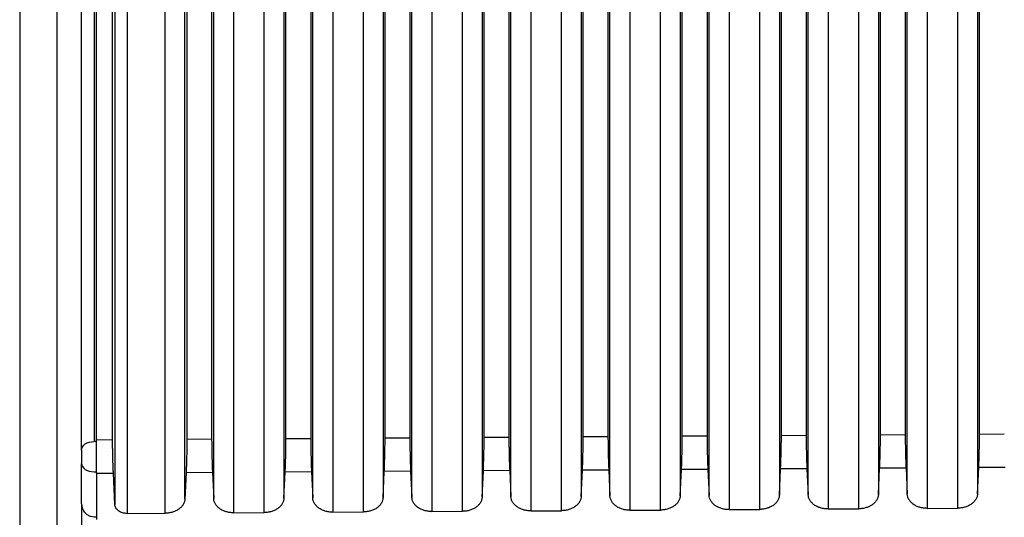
# Model space of a CAD drawing. Header units: millimetres. Extents: x -103 to 103, y -108 to 42.
# Tile 7 of 25: x -91 to -51, y -61 to -41. Entities that reach past the tile are written whole.
import ezdxf

# ---------------------------------------------------------------- set-up
doc = ezdxf.new("R2010")
doc.units = ezdxf.units.MM

msp = doc.modelspace()

# ---------------------------------------------------------------- linework, layer by layer
at = {"color": 7, "linetype": 'Continuous', "lineweight": 25}
for p, q in [((-91.2, -5), (-91.2, -106.5)), ((-89.7, -5), (-89.7, -106.5)), ((-88.196, -25.402), (-88.196, -57.562)), ((-76.45, -57.416), (-76.45, -30.21)), ((-75.45, -30.204), (-75.45, -57.409)), ((-72.45, -57.39), (-72.45, -30.186)), ((-71.45, -30.18), (-71.45, -57.384)), ((-68.45, -57.364), (-68.45, -30.163)), ((-67.45, -30.157), (-67.45, -57.358)), ((-64.45, -57.339), (-64.45, -30.139)), ((-63.45, -30.133), (-63.45, -57.332)), ((-60.45, -57.313), (-60.45, -30.116)), ((-59.45, -30.11), (-59.45, -57.307)), ((-56.45, -57.288), (-56.45, -30.092)), ((-55.45, -30.087), (-55.45, -57.281)), ((-52.45, -57.262), (-52.45, -30.069)), ((-83.45, -30.251), (-83.45, -57.46)), ((-80.45, -57.441), (-80.45, -30.233)), ((-79.45, -30.227), (-79.45, -57.435)), ((-88.196, -57.562), (-88.2, -57.562)), ((-88.1, -57.562), (-88.196, -57.562)), ((-88.1, -57.49), (-87.45, -57.486)), ((-84.45, -57.467), (-83.45, -57.46)), ((-80.45, -57.441), (-79.45, -57.435)), ((-76.45, -57.416), (-75.45, -57.409)), ((-72.45, -57.39), (-71.45, -57.384)), ((-68.45, -57.364), (-67.45, -57.358)), ((-64.45, -57.339), (-63.45, -57.332)), ((-60.45, -57.313), (-59.45, -57.307)), ((-56.45, -57.288), (-55.45, -57.281)), ((-52.45, -57.262), (-51.45, -57.256)), ((-88.7, -60.07), (-88.7, -58.448)), ((-88.2, -58.783), (-88.196, -58.783)), ((-88.196, -58.783), (-88.1, -58.782)), ((-84.482, -58.822), (-84.532, -59.88)), ((-83.418, -58.815), (-84.482, -58.822)), ((-83.418, -58.815), (-83.369, -59.862)), ((-80.532, -59.854), (-80.482, -58.796)), ((-79.418, -58.79), (-80.482, -58.796)), ((-79.418, -58.79), (-79.369, -59.836)), ((-76.532, -59.828), (-76.482, -58.771)), ((-75.418, -58.764), (-76.482, -58.771)), ((-75.418, -58.764), (-75.369, -59.811)), ((-72.532, -59.803), (-72.482, -58.745)), ((-71.418, -58.738), (-72.482, -58.745)), ((-71.418, -58.738), (-71.369, -59.785)), ((-68.532, -59.777), (-68.482, -58.72)), ((-67.418, -58.713), (-68.482, -58.72)), ((-67.418, -58.713), (-67.369, -59.759)), ((-64.532, -59.752), (-64.482, -58.694)), ((-63.418, -58.687), (-64.482, -58.694)), ((-63.418, -58.687), (-63.369, -59.734)), ((-60.532, -59.726), (-60.482, -58.669)), ((-59.418, -58.662), (-60.482, -58.669)), ((-59.418, -58.662), (-59.369, -59.708)), ((-56.532, -59.701), (-56.482, -58.643)), ((-55.418, -58.636), (-56.482, -58.643)), ((-55.418, -58.636), (-55.369, -59.683)), ((-52.532, -59.675), (-52.482, -58.617)), ((-51.418, -58.611), (-52.482, -58.617)), ((-88.1, -58.845), (-87.418, -58.841)), ((-88.1, -58.845), (-88.1, -60.706)), ((-87.359, -60.105), (-87.418, -58.841)), ((-78.562, -60.412), (-77.324, -60.404)), ((-74.562, -60.387), (-73.324, -60.379)), ((-70.562, -60.361), (-69.324, -60.353)), ((-66.562, -60.335), (-65.324, -60.327)), ((-62.562, -60.31), (-61.324, -60.302)), ((-58.562, -60.284), (-57.324, -60.276)), ((-54.562, -60.259), (-53.324, -60.251)), ((-88.196, -60.597), (-88.1, -60.596)), ((-86.855, -60.465), (-85.324, -60.455)), ((-82.562, -60.438), (-81.324, -60.43))]:
    msp.add_line(p, q, dxfattribs=at)
for points, knots in [([(-88.1, -57.49), (-88.1, -56.955), (-88.1, -55.885), (-88.1, -54.289), (-88.1, -52.7), (-88.1, -51.117), (-88.1, -49.543), (-88.1, -47.975), (-88.1, -46.414), (-88.1, -44.861), (-88.1, -43.315), (-88.1, -41.776), (-88.1, -40.244), (-88.1, -38.72), (-88.1, -37.202), (-88.1, -35.692), (-88.1, -34.189), (-88.1, -32.693), (-88.1, -31.205), (-88.1, -29.723), (-88.1, -28.249), (-88.1, -26.782), (-88.1, -25.81), (-88.1, -25.324)], [0, 0, 0, 0, 0.04765, 0.0952906, 0.142923, 0.1905481, 0.2381668, 0.2857802, 0.3333891, 0.3809947, 0.4285978, 0.4761994, 0.5238006, 0.5714022, 0.6190053, 0.6666109, 0.7142198, 0.7618332, 0.8094519, 0.857077, 0.9047094, 0.95235, 1, 1, 1, 1]), ([(-88.7, -57.905), (-88.7, -57.37), (-88.7, -56.302), (-88.7, -54.708), (-88.7, -53.12), (-88.7, -51.54), (-88.7, -49.967), (-88.7, -48.401), (-88.7, -46.843), (-88.7, -45.291), (-88.7, -43.747), (-88.7, -42.21), (-88.7, -40.68), (-88.7, -39.158), (-88.7, -37.642), (-88.7, -36.134), (-88.7, -34.633), (-88.7, -33.139), (-88.7, -31.652), (-88.7, -30.172), (-88.7, -28.7), (-88.7, -27.234), (-88.7, -26.264), (-88.7, -25.778)], [0, 0, 0, 0, 0.04765, 0.095291, 0.142923, 0.190548, 0.238167, 0.28578, 0.333389, 0.380995, 0.428598, 0.476199, 0.523801, 0.571402, 0.619005, 0.666611, 0.71422, 0.761833, 0.809452, 0.857077, 0.904709, 0.95235, 1, 1, 1, 1]), ([(-79.369, -59.836), (-79.369, -59.296), (-79.369, -58.215), (-79.369, -56.603), (-79.369, -54.997), (-79.369, -53.399), (-79.369, -51.807), (-79.369, -50.223), (-79.369, -48.646), (-79.369, -47.076), (-79.369, -45.514), (-79.369, -43.959), (-79.369, -42.411), (-79.369, -40.87), (-79.369, -39.338), (-79.369, -37.812), (-79.369, -36.294), (-79.369, -34.784), (-79.369, -33.281), (-79.369, -32.286), (-79.369, -31.788)], [0, 0, 0, 0, 0.055561, 0.111124, 0.166689, 0.222255, 0.277822, 0.333389, 0.388956, 0.444522, 0.500086, 0.555648, 0.611207, 0.666764, 0.722316, 0.777864, 0.833407, 0.888944, 0.944475, 1, 1, 1, 1]), ([(-76.532, -31.781), (-76.532, -32.279), (-76.532, -33.274), (-76.532, -34.777), (-76.532, -36.287), (-76.532, -37.805), (-76.532, -39.33), (-76.532, -40.863), (-76.532, -42.403), (-76.532, -43.951), (-76.532, -45.506), (-76.532, -47.069), (-76.532, -48.639), (-76.532, -50.216), (-76.532, -51.8), (-76.532, -53.391), (-76.532, -54.99), (-76.532, -56.595), (-76.532, -58.207), (-76.532, -59.288), (-76.532, -59.828)], [0, 0, 0, 0, 0.055525, 0.111056, 0.166594, 0.222137, 0.277685, 0.333237, 0.388793, 0.444353, 0.499915, 0.555479, 0.611044, 0.666611, 0.722178, 0.777745, 0.833311, 0.888876, 0.944439, 1, 1, 1, 1]), ([(-75.369, -59.811), (-75.369, -59.27), (-75.369, -58.19), (-75.369, -56.578), (-75.369, -54.972), (-75.369, -53.374), (-75.369, -51.782), (-75.369, -50.198), (-75.369, -48.621), (-75.369, -47.052), (-75.369, -45.489), (-75.369, -43.934), (-75.369, -42.387), (-75.369, -40.846), (-75.369, -39.314), (-75.369, -37.788), (-75.369, -36.271), (-75.369, -34.761), (-75.369, -33.258), (-75.369, -32.262), (-75.369, -31.765)], [0, 0, 0, 0, 0.055561, 0.111124, 0.166689, 0.222255, 0.277822, 0.333389, 0.388956, 0.444522, 0.500086, 0.555648, 0.611207, 0.666763, 0.722316, 0.777864, 0.833406, 0.888944, 0.944475, 1, 1, 1, 1]), ([(-72.532, -31.758), (-72.532, -32.255), (-72.532, -33.251), (-72.532, -34.753), (-72.532, -36.263), (-72.532, -37.781), (-72.532, -39.306), (-72.532, -40.839), (-72.532, -42.379), (-72.532, -43.927), (-72.532, -45.482), (-72.532, -47.044), (-72.532, -48.614), (-72.532, -50.191), (-72.532, -51.775), (-72.532, -53.366), (-72.532, -54.964), (-72.532, -56.57), (-72.532, -58.182), (-72.532, -59.263), (-72.532, -59.803)], [0, 0, 0, 0, 0.055525, 0.111056, 0.166594, 0.222137, 0.277685, 0.333237, 0.388793, 0.444353, 0.499915, 0.555479, 0.611044, 0.666611, 0.722178, 0.777745, 0.833311, 0.888876, 0.944439, 1, 1, 1, 1]), ([(-71.369, -59.785), (-71.369, -59.245), (-71.369, -58.164), (-71.369, -56.552), (-71.369, -54.947), (-71.369, -53.349), (-71.369, -51.758), (-71.369, -50.173), (-71.369, -48.597), (-71.369, -47.027), (-71.369, -45.465), (-71.369, -43.91), (-71.369, -42.362), (-71.369, -40.822), (-71.369, -39.289), (-71.369, -37.764), (-71.369, -36.247), (-71.369, -34.737), (-71.369, -33.234), (-71.369, -32.239), (-71.369, -31.741)], [0, 0, 0, 0, 0.055561, 0.111124, 0.166689, 0.222255, 0.277822, 0.333389, 0.388956, 0.444522, 0.500086, 0.555648, 0.611207, 0.666763, 0.722316, 0.777864, 0.833407, 0.888944, 0.944475, 1, 1, 1, 1]), ([(-68.532, -31.734), (-68.532, -32.232), (-68.532, -33.227), (-68.532, -34.73), (-68.532, -36.239), (-68.532, -37.757), (-68.532, -39.282), (-68.532, -40.815), (-68.532, -42.355), (-68.532, -43.902), (-68.532, -45.457), (-68.532, -47.02), (-68.532, -48.589), (-68.532, -50.166), (-68.532, -51.75), (-68.532, -53.341), (-68.532, -54.939), (-68.532, -56.545), (-68.532, -58.157), (-68.532, -59.237), (-68.532, -59.777)], [0, 0, 0, 0, 0.055525, 0.111056, 0.166594, 0.222137, 0.277685, 0.333237, 0.388793, 0.444352, 0.499914, 0.555479, 0.611044, 0.666611, 0.722178, 0.777745, 0.833311, 0.888876, 0.944439, 1, 1, 1, 1]), ([(-67.369, -59.759), (-67.369, -59.219), (-67.369, -58.139), (-67.369, -56.527), (-67.369, -54.922), (-67.369, -53.324), (-67.369, -51.733), (-67.369, -50.149), (-67.369, -48.572), (-67.369, -47.002), (-67.369, -45.44), (-67.369, -43.885), (-67.369, -42.338), (-67.369, -40.798), (-67.369, -39.265), (-67.369, -37.74), (-67.369, -36.223), (-67.369, -34.713), (-67.369, -33.211), (-67.369, -32.215), (-67.369, -31.718)], [0, 0, 0, 0, 0.055561, 0.111124, 0.166689, 0.222255, 0.277822, 0.333389, 0.388956, 0.444522, 0.500086, 0.555648, 0.611207, 0.666763, 0.722316, 0.777864, 0.833406, 0.888944, 0.944475, 1, 1, 1, 1]), ([(-64.532, -31.711), (-64.532, -32.208), (-64.532, -33.203), (-64.532, -34.706), (-64.532, -36.216), (-64.532, -37.733), (-64.532, -39.258), (-64.532, -40.791), (-64.532, -42.331), (-64.532, -43.878), (-64.532, -45.433), (-64.532, -46.995), (-64.532, -48.564), (-64.532, -50.141), (-64.532, -51.725), (-64.532, -53.316), (-64.532, -54.914), (-64.532, -56.519), (-64.532, -58.131), (-64.532, -59.212), (-64.532, -59.752)], [0, 0, 0, 0, 0.055525, 0.111056, 0.166594, 0.222137, 0.277685, 0.333237, 0.388793, 0.444353, 0.499915, 0.555479, 0.611045, 0.666611, 0.722178, 0.777745, 0.833311, 0.888876, 0.944439, 1, 1, 1, 1]), ([(-63.369, -59.734), (-63.369, -59.194), (-63.369, -58.113), (-63.369, -56.502), (-63.369, -54.897), (-63.369, -53.299), (-63.369, -51.708), (-63.369, -50.124), (-63.369, -48.547), (-63.369, -46.978), (-63.369, -45.416), (-63.369, -43.861), (-63.369, -42.314), (-63.369, -40.774), (-63.369, -39.241), (-63.369, -37.717), (-63.369, -36.199), (-63.369, -34.69), (-63.369, -33.187), (-63.369, -32.192), (-63.369, -31.694)], [0, 0, 0, 0, 0.055561, 0.111124, 0.166689, 0.222255, 0.277822, 0.333389, 0.388956, 0.444522, 0.500086, 0.555648, 0.611207, 0.666763, 0.722316, 0.777864, 0.833407, 0.888944, 0.944475, 1, 1, 1, 1]), ([(-60.532, -31.687), (-60.532, -32.185), (-60.532, -33.18), (-60.532, -34.682), (-60.532, -36.192), (-60.532, -37.709), (-60.532, -39.234), (-60.532, -40.766), (-60.532, -42.306), (-60.532, -43.854), (-60.532, -45.408), (-60.532, -46.97), (-60.532, -48.54), (-60.532, -50.116), (-60.532, -51.7), (-60.532, -53.291), (-60.532, -54.889), (-60.532, -56.494), (-60.532, -58.106), (-60.532, -59.186), (-60.532, -59.726)], [0, 0, 0, 0, 0.055525, 0.111056, 0.166594, 0.222137, 0.277685, 0.333237, 0.388793, 0.444353, 0.499915, 0.555479, 0.611044, 0.666611, 0.722178, 0.777745, 0.833311, 0.888876, 0.944439, 1, 1, 1, 1]), ([(-59.369, -59.708), (-59.369, -59.168), (-59.369, -58.088), (-59.369, -56.476), (-59.369, -54.871), (-59.369, -53.273), (-59.369, -51.683), (-59.369, -50.099), (-59.369, -48.523), (-59.369, -46.953), (-59.369, -45.391), (-59.369, -43.837), (-59.369, -42.29), (-59.369, -40.75), (-59.369, -39.217), (-59.369, -37.693), (-59.369, -36.175), (-59.369, -34.666), (-59.369, -33.164), (-59.369, -32.168), (-59.369, -31.671)], [0, 0, 0, 0, 0.055561, 0.111124, 0.166689, 0.222255, 0.277822, 0.333389, 0.388956, 0.444522, 0.500086, 0.555648, 0.611207, 0.666763, 0.722316, 0.777864, 0.833407, 0.888944, 0.944475, 1, 1, 1, 1]), ([(-56.532, -31.664), (-56.532, -32.161), (-56.532, -33.156), (-56.532, -34.659), (-56.532, -36.168), (-56.532, -37.685), (-56.532, -39.21), (-56.532, -40.742), (-56.532, -42.282), (-56.532, -43.829), (-56.532, -45.384), (-56.532, -46.946), (-56.532, -48.515), (-56.532, -50.091), (-56.532, -51.675), (-56.532, -53.266), (-56.532, -54.864), (-56.532, -56.469), (-56.532, -58.08), (-56.532, -59.16), (-56.532, -59.701)], [0, 0, 0, 0, 0.055525, 0.111056, 0.166594, 0.222137, 0.277685, 0.333237, 0.388793, 0.444353, 0.499915, 0.555479, 0.611045, 0.666611, 0.722178, 0.777745, 0.833311, 0.888876, 0.944439, 1, 1, 1, 1]), ([(-55.369, -59.683), (-55.369, -59.143), (-55.369, -58.062), (-55.369, -56.451), (-55.369, -54.846), (-55.369, -53.248), (-55.369, -51.658), (-55.369, -50.074), (-55.369, -48.498), (-55.369, -46.929), (-55.369, -45.367), (-55.369, -43.812), (-55.369, -42.265), (-55.369, -40.726), (-55.369, -39.193), (-55.369, -37.669), (-55.369, -36.152), (-55.369, -34.642), (-55.369, -33.14), (-55.369, -32.145), (-55.369, -31.647)], [0, 0, 0, 0, 0.055561, 0.111124, 0.166689, 0.222255, 0.277822, 0.333389, 0.388956, 0.444522, 0.500086, 0.555648, 0.611207, 0.666763, 0.722316, 0.777864, 0.833407, 0.888944, 0.944475, 1, 1, 1, 1]), ([(-52.532, -31.64), (-52.532, -32.138), (-52.532, -33.133), (-52.532, -34.635), (-52.532, -36.144), (-52.532, -37.661), (-52.532, -39.186), (-52.532, -40.718), (-52.532, -42.258), (-52.532, -43.805), (-52.532, -45.359), (-52.532, -46.921), (-52.532, -48.49), (-52.532, -50.067), (-52.532, -51.65), (-52.532, -53.241), (-52.532, -54.838), (-52.532, -56.443), (-52.532, -58.055), (-52.532, -59.135), (-52.532, -59.675)], [0, 0, 0, 0, 0.055525, 0.111056, 0.166594, 0.222137, 0.277685, 0.333237, 0.388793, 0.444353, 0.499915, 0.555479, 0.611044, 0.666611, 0.722178, 0.777745, 0.833311, 0.888876, 0.944439, 1, 1, 1, 1]), ([(-83.369, -59.862), (-83.369, -59.321), (-83.369, -58.241), (-83.369, -56.628), (-83.369, -55.023), (-83.369, -53.424), (-83.369, -51.832), (-83.369, -50.248), (-83.369, -48.671), (-83.369, -47.101), (-83.369, -45.538), (-83.369, -43.983), (-83.369, -42.435), (-83.369, -40.895), (-83.369, -39.362), (-83.369, -37.836), (-83.369, -36.318), (-83.369, -34.808), (-83.369, -33.305), (-83.369, -32.31), (-83.369, -31.812)], [0, 0, 0, 0, 0.055561, 0.111124, 0.166689, 0.222255, 0.277822, 0.333389, 0.388956, 0.444522, 0.500086, 0.555648, 0.611208, 0.666764, 0.722316, 0.777864, 0.833407, 0.888944, 0.944475, 1, 1, 1, 1]), ([(-80.532, -31.804), (-80.532, -32.302), (-80.532, -33.298), (-80.532, -34.801), (-80.532, -36.311), (-80.532, -37.829), (-80.532, -39.354), (-80.532, -40.887), (-80.532, -42.428), (-80.532, -43.975), (-80.532, -45.531), (-80.532, -47.093), (-80.532, -48.663), (-80.532, -50.24), (-80.532, -51.825), (-80.532, -53.416), (-80.532, -55.015), (-80.532, -56.621), (-80.532, -58.233), (-80.532, -59.314), (-80.532, -59.854)], [0, 0, 0, 0, 0.055525, 0.111056, 0.166594, 0.222137, 0.277685, 0.333237, 0.388793, 0.444352, 0.499914, 0.555479, 0.611044, 0.666611, 0.722178, 0.777745, 0.833311, 0.888876, 0.944439, 1, 1, 1, 1]), ([(-88.7, -57.905), (-88.7, -57.815), (-88.646, -57.726), (-88.461, -57.599), (-88.331, -57.562), (-88.2, -57.562)], [0, 0, 0, 0, 0.5, 0.5, 1, 1, 1, 1]), ([(-88.1, -58.845), (-88.1, -58.822), (-88.1, -58.774), (-88.1, -58.697), (-88.1, -58.615), (-88.1, -58.501), (-88.1, -58.35), (-88.1, -58.164), (-88.1, -57.979), (-88.1, -57.8), (-88.1, -57.632), (-88.1, -57.537), (-88.1, -57.49)], [0, 0, 0, 0, 0.062486, 0.124745, 0.187333, 0.250792, 0.375643, 0.500225, 0.62478, 0.750055, 0.874849, 1, 1, 1, 1]), ([(-87.418, -58.841), (-87.419, -58.815), (-87.421, -58.766), (-87.424, -58.686), (-87.427, -58.607), (-87.43, -58.53), (-87.432, -58.457), (-87.434, -58.39), (-87.436, -58.329), (-87.438, -58.275), (-87.439, -58.23), (-87.44, -58.192), (-87.442, -58.105), (-87.445, -57.967), (-87.448, -57.786), (-87.45, -57.622), (-87.45, -57.53), (-87.45, -57.486)], [0, 0, 0, 0, 0.0670056, 0.131108, 0.1916489, 0.2480659, 0.2999001, 0.3467949, 0.3884872, 0.4247946, 0.4555995, 0.4808333, 0.5004614, 0.630577, 0.7585848, 0.8823096, 1, 1, 1, 1]), ([(-84.45, -57.467), (-84.45, -57.491), (-84.45, -57.541), (-84.451, -57.625), (-84.452, -57.717), (-84.453, -57.816), (-84.455, -57.921), (-84.457, -58.03), (-84.459, -58.126), (-84.461, -58.221), (-84.465, -58.33), (-84.469, -58.478), (-84.475, -58.654), (-84.48, -58.763), (-84.482, -58.822)], [0, 0, 0, 0, 0.066106, 0.134512, 0.204969, 0.27717, 0.35075, 0.425299, 0.500374, 0.543547, 0.617298, 0.720444, 0.849932, 1, 1, 1, 1]), ([(-83.45, -57.46), (-83.45, -57.483), (-83.45, -57.527), (-83.449, -57.601), (-83.449, -57.678), (-83.447, -57.791), (-83.445, -57.942), (-83.441, -58.114), (-83.438, -58.266), (-83.434, -58.405), (-83.429, -58.548), (-83.424, -58.691), (-83.42, -58.774), (-83.418, -58.815)], [0, 0, 0, 0, 0.060662, 0.120831, 0.181002, 0.24167, 0.370739, 0.499816, 0.587985, 0.676183, 0.784594, 0.891583, 1, 1, 1, 1]), ([(-80.482, -58.796), (-80.481, -58.771), (-80.479, -58.72), (-80.475, -58.637), (-80.472, -58.549), (-80.469, -58.456), (-80.466, -58.353), (-80.462, -58.239), (-80.459, -58.093), (-80.455, -57.923), (-80.452, -57.743), (-80.45, -57.578), (-80.45, -57.487), (-80.45, -57.441)], [0, 0, 0, 0, 0.067706, 0.134398, 0.20075, 0.267445, 0.335157, 0.417644, 0.500105, 0.62971, 0.75933, 0.879664, 1, 1, 1, 1]), ([(-79.45, -57.435), (-79.45, -57.457), (-79.45, -57.502), (-79.449, -57.575), (-79.449, -57.653), (-79.447, -57.765), (-79.445, -57.917), (-79.441, -58.089), (-79.438, -58.24), (-79.434, -58.38), (-79.429, -58.522), (-79.424, -58.665), (-79.42, -58.748), (-79.418, -58.79)], [0, 0, 0, 0, 0.060662, 0.120831, 0.181002, 0.24167, 0.370739, 0.499816, 0.587984, 0.676182, 0.784593, 0.891583, 1, 1, 1, 1]), ([(-76.482, -58.771), (-76.481, -58.745), (-76.479, -58.695), (-76.475, -58.611), (-76.472, -58.523), (-76.469, -58.431), (-76.466, -58.327), (-76.462, -58.213), (-76.459, -58.067), (-76.455, -57.897), (-76.452, -57.717), (-76.45, -57.552), (-76.45, -57.461), (-76.45, -57.416)], [0, 0, 0, 0, 0.067706, 0.134399, 0.200751, 0.267446, 0.335158, 0.417645, 0.500105, 0.62971, 0.75933, 0.879664, 1, 1, 1, 1]), ([(-75.45, -57.409), (-75.45, -57.432), (-75.45, -57.476), (-75.449, -57.55), (-75.449, -57.627), (-75.447, -57.739), (-75.445, -57.891), (-75.441, -58.063), (-75.438, -58.215), (-75.434, -58.354), (-75.429, -58.497), (-75.424, -58.64), (-75.42, -58.722), (-75.418, -58.764)], [0, 0, 0, 0, 0.060662, 0.120831, 0.181002, 0.24167, 0.370739, 0.499816, 0.587983, 0.67618, 0.784591, 0.891582, 1, 1, 1, 1]), ([(-72.482, -58.745), (-72.481, -58.72), (-72.479, -58.669), (-72.475, -58.585), (-72.472, -58.498), (-72.469, -58.405), (-72.466, -58.302), (-72.462, -58.188), (-72.459, -58.042), (-72.455, -57.872), (-72.452, -57.691), (-72.45, -57.527), (-72.45, -57.436), (-72.45, -57.39)], [0, 0, 0, 0, 0.0677067, 0.1343993, 0.2007515, 0.2674471, 0.3351593, 0.4176458, 0.5001047, 0.6297105, 0.75933, 0.8796639, 1, 1, 1, 1]), ([(-71.45, -57.384), (-71.45, -57.406), (-71.45, -57.451), (-71.449, -57.524), (-71.449, -57.601), (-71.447, -57.714), (-71.445, -57.866), (-71.441, -58.038), (-71.438, -58.189), (-71.434, -58.328), (-71.429, -58.471), (-71.424, -58.614), (-71.42, -58.697), (-71.418, -58.738)], [0, 0, 0, 0, 0.060662, 0.120831, 0.181002, 0.24167, 0.370738, 0.499816, 0.587982, 0.676178, 0.78459, 0.891581, 1, 1, 1, 1]), ([(-68.482, -58.72), (-68.481, -58.694), (-68.479, -58.643), (-68.475, -58.56), (-68.472, -58.472), (-68.469, -58.38), (-68.466, -58.276), (-68.462, -58.162), (-68.459, -58.016), (-68.455, -57.846), (-68.452, -57.666), (-68.45, -57.501), (-68.45, -57.41), (-68.45, -57.364)], [0, 0, 0, 0, 0.067707, 0.1344, 0.200752, 0.267448, 0.335161, 0.417647, 0.500105, 0.629711, 0.75933, 0.879664, 1, 1, 1, 1]), ([(-67.45, -57.358), (-67.45, -57.38), (-67.45, -57.425), (-67.449, -57.498), (-67.449, -57.576), (-67.447, -57.688), (-67.445, -57.84), (-67.441, -58.012), (-67.438, -58.164), (-67.434, -58.303), (-67.429, -58.446), (-67.424, -58.589), (-67.42, -58.671), (-67.418, -58.713)], [0, 0, 0, 0, 0.060662, 0.120831, 0.181002, 0.24167, 0.370738, 0.499816, 0.587981, 0.676176, 0.784589, 0.891581, 1, 1, 1, 1]), ([(-64.482, -58.694), (-64.481, -58.669), (-64.479, -58.618), (-64.475, -58.534), (-64.472, -58.447), (-64.469, -58.354), (-64.466, -58.251), (-64.462, -58.137), (-64.459, -57.99), (-64.455, -57.821), (-64.452, -57.64), (-64.45, -57.476), (-64.45, -57.384), (-64.45, -57.339)], [0, 0, 0, 0, 0.0677073, 0.1344004, 0.2007532, 0.2674493, 0.3351621, 0.4176472, 0.5001046, 0.6297105, 0.75933, 0.879664, 1, 1, 1, 1]), ([(-63.45, -57.332), (-63.45, -57.355), (-63.45, -57.399), (-63.449, -57.473), (-63.449, -57.55), (-63.447, -57.663), (-63.445, -57.814), (-63.441, -57.986), (-63.438, -58.138), (-63.434, -58.277), (-63.429, -58.42), (-63.424, -58.563), (-63.42, -58.646), (-63.418, -58.687)], [0, 0, 0, 0, 0.060661, 0.120831, 0.181002, 0.241669, 0.370738, 0.499816, 0.58798, 0.676174, 0.784588, 0.89158, 1, 1, 1, 1]), ([(-60.482, -58.669), (-60.481, -58.643), (-60.479, -58.592), (-60.475, -58.509), (-60.472, -58.421), (-60.469, -58.328), (-60.466, -58.225), (-60.462, -58.111), (-60.459, -57.965), (-60.455, -57.795), (-60.452, -57.615), (-60.45, -57.45), (-60.45, -57.359), (-60.45, -57.313)], [0, 0, 0, 0, 0.067708, 0.134401, 0.200754, 0.26745, 0.335164, 0.417648, 0.500105, 0.629711, 0.75933, 0.879664, 1, 1, 1, 1]), ([(-59.45, -57.307), (-59.45, -57.329), (-59.45, -57.374), (-59.449, -57.447), (-59.449, -57.525), (-59.447, -57.637), (-59.445, -57.789), (-59.441, -57.961), (-59.438, -58.112), (-59.434, -58.252), (-59.429, -58.394), (-59.424, -58.538), (-59.42, -58.62), (-59.418, -58.662)], [0, 0, 0, 0, 0.060661, 0.120831, 0.181002, 0.241669, 0.370738, 0.499816, 0.587979, 0.676172, 0.784587, 0.891579, 1, 1, 1, 1]), ([(-56.482, -58.643), (-56.481, -58.617), (-56.479, -58.567), (-56.475, -58.483), (-56.472, -58.395), (-56.469, -58.303), (-56.466, -58.199), (-56.462, -58.085), (-56.459, -57.939), (-56.455, -57.769), (-56.452, -57.589), (-56.45, -57.424), (-56.45, -57.333), (-56.45, -57.288)], [0, 0, 0, 0, 0.067708, 0.134402, 0.200755, 0.267452, 0.335165, 0.417649, 0.500105, 0.629711, 0.75933, 0.879664, 1, 1, 1, 1]), ([(-55.45, -57.281), (-55.45, -57.304), (-55.45, -57.348), (-55.449, -57.422), (-55.449, -57.499), (-55.447, -57.611), (-55.445, -57.763), (-55.441, -57.935), (-55.438, -58.087), (-55.434, -58.226), (-55.429, -58.369), (-55.424, -58.512), (-55.42, -58.595), (-55.418, -58.636)], [0, 0, 0, 0, 0.060661, 0.120831, 0.181002, 0.241669, 0.370738, 0.499816, 0.587978, 0.676171, 0.784585, 0.891579, 1, 1, 1, 1]), ([(-52.482, -58.617), (-52.481, -58.592), (-52.479, -58.541), (-52.475, -58.458), (-52.472, -58.37), (-52.469, -58.277), (-52.466, -58.174), (-52.462, -58.06), (-52.459, -57.914), (-52.455, -57.744), (-52.452, -57.563), (-52.45, -57.399), (-52.45, -57.308), (-52.45, -57.262)], [0, 0, 0, 0, 0.0677082, 0.1344021, 0.2007557, 0.2674527, 0.3351663, 0.4176493, 0.5001046, 0.6297106, 0.7593301, 0.879664, 1, 1, 1, 1]), ([(-88.7, -57.905), (-88.7, -57.977), (-88.7, -58.076), (-88.7, -58.275), (-88.7, -58.374), (-88.7, -58.448)], [0, 0, 0, 0, 0.5, 0.5, 1, 1, 1, 1]), ([(-88.7, -58.448), (-88.7, -58.536), (-88.646, -58.623), (-88.461, -58.747), (-88.331, -58.783), (-88.2, -58.783)], [0, 0, 0, 0, 0.5, 0.5, 1, 1, 1, 1]), ([(-84.532, -59.88), (-84.533, -59.899), (-84.536, -59.936), (-84.55, -59.992), (-84.571, -60.047), (-84.607, -60.118), (-84.67, -60.201), (-84.768, -60.288), (-84.888, -60.36), (-85.024, -60.413), (-85.171, -60.448), (-85.273, -60.453), (-85.324, -60.455)], [0, 0, 0, 0, 0.0626936, 0.1249167, 0.1872384, 0.250225, 0.3747289, 0.5000175, 0.6237117, 0.749383, 0.8750731, 1, 1, 1, 1]), ([(-82.562, -60.438), (-82.588, -60.437), (-82.64, -60.437), (-82.716, -60.428), (-82.792, -60.415), (-82.889, -60.39), (-83.005, -60.346), (-83.126, -60.275), (-83.227, -60.187), (-83.303, -60.086), (-83.355, -59.977), (-83.364, -59.9), (-83.369, -59.862)], [0, 0, 0, 0, 0.062685, 0.124891, 0.187211, 0.250238, 0.374654, 0.500004, 0.623563, 0.749297, 0.875027, 1, 1, 1, 1]), ([(-80.532, -59.854), (-80.533, -59.873), (-80.536, -59.911), (-80.55, -59.967), (-80.571, -60.021), (-80.607, -60.092), (-80.67, -60.175), (-80.768, -60.262), (-80.888, -60.334), (-81.024, -60.387), (-81.171, -60.422), (-81.273, -60.427), (-81.324, -60.43)], [0, 0, 0, 0, 0.062693, 0.124916, 0.187238, 0.250225, 0.374729, 0.500017, 0.623711, 0.749382, 0.875073, 1, 1, 1, 1]), ([(-78.562, -60.412), (-78.588, -60.412), (-78.64, -60.411), (-78.716, -60.403), (-78.792, -60.39), (-78.889, -60.365), (-79.005, -60.321), (-79.126, -60.249), (-79.227, -60.162), (-79.303, -60.061), (-79.355, -59.951), (-79.364, -59.874), (-79.369, -59.836)], [0, 0, 0, 0, 0.062685, 0.1248908, 0.1872115, 0.2502378, 0.3746536, 0.5000039, 0.6235633, 0.7492975, 0.8750266, 1, 1, 1, 1]), ([(-76.532, -59.828), (-76.533, -59.847), (-76.536, -59.885), (-76.55, -59.941), (-76.571, -59.996), (-76.607, -60.067), (-76.67, -60.15), (-76.768, -60.237), (-76.888, -60.309), (-77.024, -60.361), (-77.171, -60.397), (-77.273, -60.402), (-77.324, -60.404)], [0, 0, 0, 0, 0.062693, 0.124916, 0.187238, 0.250225, 0.374728, 0.500017, 0.623711, 0.749382, 0.875073, 1, 1, 1, 1]), ([(-74.562, -60.387), (-74.588, -60.386), (-74.64, -60.385), (-74.716, -60.377), (-74.792, -60.364), (-74.889, -60.339), (-75.005, -60.295), (-75.126, -60.224), (-75.227, -60.136), (-75.303, -60.035), (-75.355, -59.926), (-75.364, -59.849), (-75.369, -59.811)], [0, 0, 0, 0, 0.062685, 0.124891, 0.187211, 0.250238, 0.374654, 0.500004, 0.623563, 0.749297, 0.875027, 1, 1, 1, 1]), ([(-72.532, -59.803), (-72.533, -59.822), (-72.536, -59.86), (-72.55, -59.916), (-72.571, -59.97), (-72.607, -60.041), (-72.67, -60.124), (-72.768, -60.211), (-72.888, -60.283), (-73.024, -60.336), (-73.171, -60.371), (-73.273, -60.376), (-73.324, -60.379)], [0, 0, 0, 0, 0.062693, 0.124916, 0.187238, 0.250225, 0.374728, 0.500017, 0.623711, 0.749382, 0.875073, 1, 1, 1, 1]), ([(-70.562, -60.361), (-70.588, -60.361), (-70.64, -60.36), (-70.716, -60.352), (-70.792, -60.338), (-70.889, -60.314), (-71.005, -60.27), (-71.126, -60.198), (-71.227, -60.11), (-71.303, -60.01), (-71.355, -59.9), (-71.364, -59.823), (-71.369, -59.785)], [0, 0, 0, 0, 0.062685, 0.124891, 0.187212, 0.250238, 0.374654, 0.500004, 0.623563, 0.749297, 0.875027, 1, 1, 1, 1]), ([(-68.532, -59.777), (-68.533, -59.796), (-68.536, -59.834), (-68.55, -59.89), (-68.571, -59.945), (-68.607, -60.015), (-68.67, -60.099), (-68.768, -60.186), (-68.888, -60.257), (-69.024, -60.31), (-69.171, -60.346), (-69.273, -60.351), (-69.324, -60.353)], [0, 0, 0, 0, 0.062693, 0.124916, 0.187238, 0.250225, 0.374728, 0.500017, 0.623711, 0.749382, 0.875073, 1, 1, 1, 1]), ([(-66.562, -60.335), (-66.588, -60.335), (-66.64, -60.334), (-66.716, -60.326), (-66.792, -60.313), (-66.889, -60.288), (-67.005, -60.244), (-67.126, -60.172), (-67.227, -60.085), (-67.303, -59.984), (-67.355, -59.874), (-67.364, -59.798), (-67.369, -59.759)], [0, 0, 0, 0, 0.062685, 0.1248908, 0.1872115, 0.2502378, 0.3746536, 0.5000039, 0.6235633, 0.7492975, 0.8750266, 1, 1, 1, 1]), ([(-64.532, -59.752), (-64.533, -59.771), (-64.536, -59.808), (-64.55, -59.864), (-64.571, -59.919), (-64.607, -59.99), (-64.67, -60.073), (-64.768, -60.16), (-64.888, -60.232), (-65.024, -60.285), (-65.171, -60.32), (-65.273, -60.325), (-65.324, -60.327)], [0, 0, 0, 0, 0.062693, 0.124916, 0.187238, 0.250225, 0.374728, 0.500017, 0.623711, 0.749382, 0.875073, 1, 1, 1, 1]), ([(-62.562, -60.31), (-62.588, -60.309), (-62.64, -60.309), (-62.716, -60.301), (-62.792, -60.287), (-62.889, -60.262), (-63.005, -60.218), (-63.126, -60.147), (-63.227, -60.059), (-63.303, -59.959), (-63.355, -59.849), (-63.364, -59.772), (-63.369, -59.734)], [0, 0, 0, 0, 0.062685, 0.124891, 0.187212, 0.250238, 0.374654, 0.500004, 0.623563, 0.749297, 0.875027, 1, 1, 1, 1]), ([(-60.532, -59.726), (-60.533, -59.745), (-60.536, -59.783), (-60.55, -59.839), (-60.571, -59.894), (-60.607, -59.964), (-60.67, -60.048), (-60.768, -60.134), (-60.888, -60.206), (-61.024, -60.259), (-61.171, -60.295), (-61.273, -60.299), (-61.324, -60.302)], [0, 0, 0, 0, 0.062693, 0.124916, 0.187238, 0.250225, 0.374728, 0.500017, 0.623711, 0.749382, 0.875073, 1, 1, 1, 1]), ([(-58.562, -60.284), (-58.588, -60.284), (-58.64, -60.283), (-58.716, -60.275), (-58.792, -60.262), (-58.889, -60.237), (-59.005, -60.193), (-59.126, -60.121), (-59.227, -60.034), (-59.303, -59.933), (-59.355, -59.823), (-59.364, -59.747), (-59.369, -59.708)], [0, 0, 0, 0, 0.062685, 0.124891, 0.187212, 0.250238, 0.374654, 0.500004, 0.623563, 0.749297, 0.875027, 1, 1, 1, 1]), ([(-56.532, -59.701), (-56.533, -59.72), (-56.536, -59.757), (-56.55, -59.813), (-56.571, -59.868), (-56.607, -59.939), (-56.67, -60.022), (-56.768, -60.109), (-56.888, -60.181), (-57.024, -60.234), (-57.171, -60.269), (-57.273, -60.274), (-57.324, -60.276)], [0, 0, 0, 0, 0.062693, 0.124916, 0.187238, 0.250225, 0.374728, 0.500017, 0.623711, 0.749382, 0.875073, 1, 1, 1, 1]), ([(-54.562, -60.259), (-54.588, -60.258), (-54.64, -60.257), (-54.716, -60.249), (-54.792, -60.236), (-54.889, -60.211), (-55.005, -60.167), (-55.126, -60.096), (-55.227, -60.008), (-55.303, -59.907), (-55.355, -59.798), (-55.364, -59.721), (-55.369, -59.683)], [0, 0, 0, 0, 0.062685, 0.124891, 0.187212, 0.250238, 0.374654, 0.500004, 0.623563, 0.749297, 0.875027, 1, 1, 1, 1]), ([(-52.532, -59.675), (-52.533, -59.694), (-52.536, -59.732), (-52.55, -59.788), (-52.571, -59.842), (-52.607, -59.913), (-52.67, -59.996), (-52.768, -60.083), (-52.888, -60.155), (-53.024, -60.208), (-53.171, -60.243), (-53.273, -60.248), (-53.324, -60.251)], [0, 0, 0, 0, 0.062693, 0.124916, 0.187238, 0.250225, 0.374728, 0.500017, 0.623711, 0.749382, 0.875073, 1, 1, 1, 1]), ([(-88.7, -60.07), (-88.699, -60.096), (-88.697, -60.145), (-88.683, -60.209), (-88.661, -60.279), (-88.624, -60.354), (-88.556, -60.446), (-88.46, -60.527), (-88.333, -60.586), (-88.244, -60.593), (-88.2, -60.597)], [0, 0, 0, 0, 0.103155, 0.186683, 0.250576, 0.38362, 0.500702, 0.678211, 0.843837, 1, 1, 1, 1]), ([(-88.7, -60.07), (-88.7, -60.093), (-88.7, -60.17), (-88.7, -60.328), (-88.7, -60.544), (-88.7, -60.76), (-88.7, -61.012), (-88.7, -61.506), (-88.7, -62.262), (-88.7, -63.144), (-88.7, -63.535)], [0, 0, 0, 0, 0.056027, 0.187414, 0.262453, 0.345604, 0.436727, 0.514775, 0.784544, 1, 1, 1, 1]), ([(-86.855, -60.465), (-86.876, -60.465), (-86.918, -60.464), (-86.982, -60.454), (-87.053, -60.437), (-87.131, -60.408), (-87.206, -60.364), (-87.27, -60.309), (-87.317, -60.246), (-87.35, -60.177), (-87.356, -60.129), (-87.359, -60.105)], [0, 0, 0, 0, 0.081978, 0.165081, 0.250671, 0.372939, 0.499827, 0.620994, 0.749184, 0.873805, 1, 1, 1, 1])]:
    msp.add_open_spline(points, degree=3, knots=knots, dxfattribs=at)
for points in [[(-87.45, -57.486), (-87.45, -46.243), (-87.45, -35.505), (-87.45, -25.319)], [(-87.359, -27.284), (-87.359, -37.665), (-87.359, -48.622), (-87.359, -60.105)], [(-84.45, -30.257), (-84.45, -38.953), (-84.45, -48.032), (-84.45, -57.467)], [(-84.532, -59.88), (-84.531, -50.141), (-84.532, -40.78), (-84.532, -31.828)], [(-58.562, -32.19), (-58.562, -41.155), (-58.562, -50.53), (-58.562, -60.284)], [(-57.324, -60.276), (-57.324, -50.522), (-57.324, -41.147), (-57.324, -32.183)], [(-54.562, -32.167), (-54.562, -41.13), (-54.562, -50.505), (-54.562, -60.259)], [(-53.324, -60.251), (-53.324, -50.497), (-53.324, -41.123), (-53.324, -32.159)], [(-86.855, -32.356), (-86.855, -41.325), (-86.855, -50.705), (-86.855, -60.465)], [(-85.324, -60.455), (-85.324, -50.696), (-85.324, -41.316), (-85.324, -32.347)], [(-82.562, -32.331), (-82.562, -41.299), (-82.562, -50.679), (-82.562, -60.438)], [(-81.324, -60.43), (-81.324, -50.671), (-81.324, -41.292), (-81.324, -32.324)], [(-78.562, -32.308), (-78.562, -41.275), (-78.562, -50.654), (-78.562, -60.412)], [(-77.324, -60.404), (-77.324, -50.646), (-77.324, -41.268), (-77.324, -32.3)], [(-74.562, -32.284), (-74.562, -41.251), (-74.562, -50.629), (-74.562, -60.387)], [(-73.324, -60.379), (-73.324, -50.621), (-73.324, -41.243), (-73.324, -32.277)], [(-70.562, -32.261), (-70.562, -41.227), (-70.562, -50.604), (-70.562, -60.361)], [(-69.324, -60.353), (-69.324, -50.597), (-69.324, -41.219), (-69.324, -32.253)], [(-66.562, -32.237), (-66.562, -41.203), (-66.562, -50.579), (-66.562, -60.335)], [(-65.324, -60.327), (-65.324, -50.572), (-65.324, -41.195), (-65.324, -32.23)], [(-62.562, -32.214), (-62.562, -41.179), (-62.562, -50.555), (-62.562, -60.31)], [(-61.324, -60.302), (-61.324, -50.547), (-61.324, -41.171), (-61.324, -32.206)], [(-88.196, -60.597), (-88.197, -60.597), (-88.199, -60.597), (-88.2, -60.597)]]:
    msp.add_open_spline(points, degree=3, dxfattribs=at)

doc.saveas('drawing.dxf')
